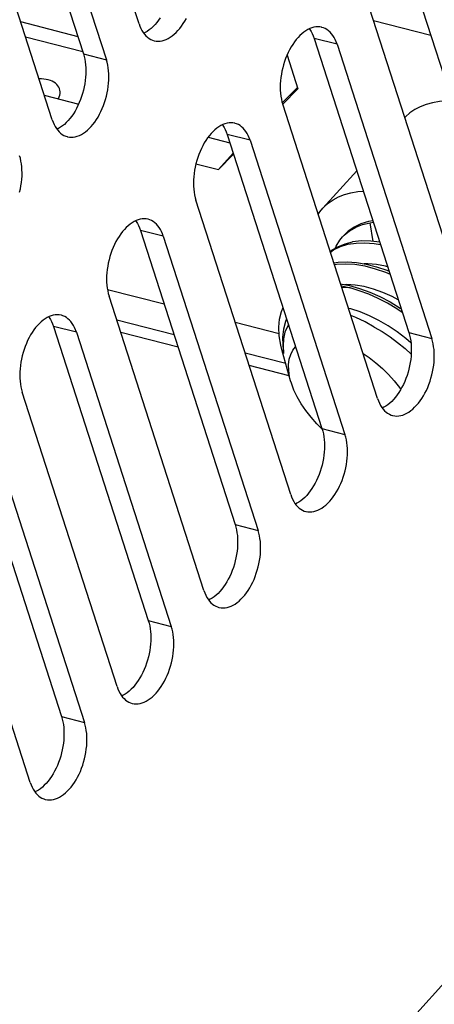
# Model space of a CAD drawing. Extents: x -4139 to -1089, y -1564 to 1941.
# Tile 73 of 160: x -1198 to -1177, y -671 to -620. Entities that reach past the tile are written whole.
import ezdxf

# ---------------------------------------------------------------- set-up
doc = ezdxf.new("R2010")
doc.units = 0
doc.header["$LTSCALE"] = 23.1
for name, color, linetype in [('DIAOHUAN_M12_2_1_AM_0', 7, 'CONTINUOUS'), ('IV5M_CAP_BASE_A_3_1_AM_0', 7, 'CONTINUOUS'), ('SE5M_RIGHT_P1_A_5_1_1_AM_0', 7, 'CONTINUOUS'), ('SE5M_TOP_A_3_1_1_AM_0', 7, 'CONTINUOUS'), ('SV5M_ZHONGCENG_A_5_18_1_AM', 7, 'CONTINUOUS'), ('SV5M_ZHONGCENG_A_5_1_1_AM_', 7, 'CONTINUOUS')]:
    doc.layers.add(name, color=color, linetype=linetype)

msp = doc.modelspace()

# ---------------------------------------------------------------- linework, layer by layer
at = {"layer": 'DIAOHUAN_M12_2_1_AM_0', "color": 7}
for p, q in [((-1179.842, -630.368), (-1180.064, -630.403)), ((-1179.986, -630.463), (-1179.818, -630.445)), ((-1181.399, -631.194), (-1181.313, -631.104)), ((-1181.13, -631.578), (-1180.71, -631.511)), ((-1181.504, -633.624), (-1181.043, -633.711)), ((-1181.016, -633.831), (-1181.446, -633.806)), ((-1184.086, -638.618), (-1184.523, -637.065)), ((-1184.495, -636.784), (-1184.446, -637.217)), ((-1184.477, -636.821), (-1184.446, -637.217)), ((-1184.047, -638.747), (-1184.086, -638.618))]:
    msp.add_line(p, q, dxfattribs=at)
at = {"layer": 'DIAOHUAN_M12_2_1_AM_0', "color": 2}
msp.add_line((-1179.821, -631.427), (-1179.985, -630.463), dxfattribs=at)
at = {"layer": 'DIAOHUAN_M12_2_1_AM_0', "color": 7}
for points in [[(-1180.064, -630.403), (-1180.457, -630.522), (-1180.809, -630.692), (-1181.116, -630.909), (-1181.316, -631.103)], [(-1181.313, -631.104), (-1181.041, -630.879), (-1180.727, -630.696), (-1180.374, -630.556), (-1179.986, -630.463)], [(-1181.764, -631.768), (-1181.726, -631.674), (-1181.542, -631.37), (-1181.399, -631.194)], [(-1182.042, -631.956), (-1181.935, -631.867), (-1181.621, -631.684), (-1181.269, -631.546), (-1180.883, -631.454)], [(-1182.034, -631.981), (-1181.869, -631.864), (-1181.517, -631.696), (-1181.13, -631.578)], [(-1179.488, -631.468), (-1179.944, -631.412), (-1180.43, -631.406), (-1180.883, -631.454)], [(-1180.71, -631.511), (-1180.258, -631.495), (-1179.779, -631.529), (-1179.45, -631.584)], [(-1181.854, -632.542), (-1181.628, -632.504), (-1181.173, -632.485), (-1180.689, -632.517), (-1180.181, -632.602), (-1179.656, -632.737), (-1179.123, -632.92), (-1179.002, -632.971)], [(-1181.829, -632.616), (-1181.712, -632.597), (-1181.254, -632.577), (-1180.766, -632.61), (-1180.252, -632.696), (-1179.72, -632.835), (-1179.185, -633.021), (-1178.954, -633.12)], [(-1179.078, -632.737), (-1179.179, -632.708), (-1179.648, -632.618), (-1180.096, -632.578), (-1180.293, -632.583)], [(-1181.475, -633.715), (-1181.443, -633.721), (-1181.018, -633.83)], [(-1178.53, -634.437), (-1178.837, -634.274), (-1179.325, -634.059), (-1179.81, -633.888), (-1180.286, -633.762), (-1180.748, -633.686), (-1181.189, -633.659), (-1181.289, -633.664)], [(-1181.043, -633.711), (-1180.527, -633.853), (-1180.002, -634.043), (-1179.474, -634.276), (-1178.947, -634.551), (-1178.427, -634.864), (-1178.382, -634.895)], [(-1178.32, -635.088), (-1178.595, -634.903), (-1179.077, -634.618), (-1179.564, -634.366), (-1180.052, -634.149), (-1180.539, -633.97), (-1181.018, -633.83)], [(-1184.523, -637.065), (-1184.596, -636.774), (-1184.673, -636.304), (-1184.694, -635.854), (-1184.657, -635.431), (-1184.564, -635.044), (-1184.479, -634.844)], [(-1177.873, -636.666), (-1178.13, -636.442), (-1178.58, -636.098), (-1179.048, -635.784), (-1179.528, -635.505), (-1180.015, -635.265), (-1180.502, -635.068), (-1180.983, -634.914), (-1181.096, -634.889)], [(-1179.766, -635.845), (-1180.24, -635.579), (-1180.714, -635.355), (-1180.978, -635.255)], [(-1184.295, -635.414), (-1184.356, -635.561), (-1184.452, -635.949), (-1184.498, -636.36), (-1184.495, -636.784)], [(-1184.192, -635.733), (-1184.248, -635.813), (-1184.377, -636.114), (-1184.454, -636.452), (-1184.477, -636.821)], [(-1179.766, -635.845), (-1179.357, -636.081), (-1178.953, -636.345), (-1178.56, -636.636), (-1178.18, -636.948), (-1177.861, -637.24)], [(-1184.086, -638.618), (-1184.138, -638.409), (-1184.186, -638.09), (-1184.193, -637.788), (-1184.158, -637.509), (-1184.082, -637.256), (-1183.967, -637.032), (-1183.829, -636.859)], [(-1180.347, -637.211), (-1180.038, -637.418), (-1179.686, -637.687), (-1179.35, -637.98), (-1179.032, -638.292), (-1178.735, -638.624), (-1178.464, -638.968), (-1178.4, -639.062)], [(-1182.471, -641.089), (-1182.734, -640.83), (-1183.031, -640.499), (-1183.302, -640.155), (-1183.541, -639.803), (-1183.747, -639.448), (-1183.916, -639.097), (-1184.047, -638.747)]]:
    msp.add_lwpolyline(points, dxfattribs=at)
at = {"layer": 'IV5M_CAP_BASE_A_3_1_AM_0', "color": 7}
for p, q in [((-1189.9, -636.889), (-1192.858, -636.128)), ((-1184.157, -638.367), (-1186.227, -637.834))]:
    msp.add_line(p, q, dxfattribs=at)
at = {"layer": 'SE5M_RIGHT_P1_A_5_1_1_AM_0', "color": 7}
for p, q in [((-1191.915, -620.203), (-1196.812, -605.028)), ((-1199.68, -606.579), (-1194.784, -621.754)), ((-1198.493, -606.884), (-1193.597, -622.059)), ((-1196.399, -625.153), (-1201.295, -609.978)), ((-1178.394, -616.009), (-1173.498, -631.184)), ((-1175.114, -634.583), (-1180.01, -619.408)), ((-1182.878, -620.959), (-1177.982, -636.134)), ((-1181.691, -621.264), (-1176.795, -636.439)), ((-1179.598, -639.533), (-1184.494, -624.358)), ((-1187.362, -625.909), (-1182.466, -641.084)), ((-1186.175, -626.214), (-1181.279, -641.389)), ((-1184.082, -644.483), (-1188.978, -629.308)), ((-1191.846, -630.859), (-1186.95, -646.034)), ((-1190.659, -631.164), (-1185.763, -646.339)), ((-1188.565, -649.433), (-1193.462, -634.258)), ((-1196.33, -635.809), (-1191.434, -650.984)), ((-1195.143, -636.114), (-1190.247, -651.289)), ((-1193.049, -654.383), (-1197.945, -639.208)), ((-1200.814, -640.759), (-1195.917, -655.934)), ((-1199.627, -641.064), (-1194.731, -656.239)), ((-1197.533, -659.333), (-1202.429, -644.158)), ((-1850.269, -1413.856), (-1153.592, -644.745))]:
    msp.add_line(p, q, dxfattribs=at)
at = {"layer": 'SE5M_RIGHT_P1_A_5_1_1_AM_0', "color": 2}
for p, q in [((-1181.691, -621.264), (-1182.878, -620.959)), ((-1194.784, -621.754), (-1193.597, -622.059)), ((-1186.175, -626.214), (-1187.362, -625.909)), ((-1190.659, -631.164), (-1191.846, -630.859)), ((-1195.143, -636.114), (-1196.33, -635.809)), ((-1177.982, -636.134), (-1176.795, -636.439)), ((-1182.466, -641.084), (-1181.279, -641.389)), ((-1186.95, -646.034), (-1185.763, -646.339)), ((-1191.434, -650.984), (-1190.247, -651.289)), ((-1195.917, -655.934), (-1194.731, -656.239))]:
    msp.add_line(p, q, dxfattribs=at)
at = {"layer": 'SE5M_RIGHT_P1_A_5_1_1_AM_0', "color": 7}
for points in [[(-1190.817, -619.893), (-1190.904, -620.019), (-1190.995, -620.138), (-1191.089, -620.248), (-1191.186, -620.349), (-1191.286, -620.441), (-1191.387, -620.523), (-1191.49, -620.595), (-1191.594, -620.656), (-1191.671, -620.694)], [(-1191.137, -621.077), (-1191.121, -621.081), (-1191.023, -621.098), (-1190.924, -621.104), (-1190.822, -621.098), (-1190.72, -621.081), (-1190.616, -621.052), (-1190.511, -621.012), (-1190.407, -620.962), (-1190.303, -620.9), (-1190.2, -620.828), (-1190.099, -620.746), (-1189.999, -620.654), (-1189.902, -620.553), (-1189.808, -620.443), (-1189.717, -620.325), (-1189.63, -620.198), (-1189.547, -620.065), (-1189.468, -619.925)], [(-1191.915, -620.203), (-1191.87, -620.329), (-1191.819, -620.447), (-1191.762, -620.557), (-1191.698, -620.658), (-1191.629, -620.749), (-1191.555, -620.831), (-1191.477, -620.902), (-1191.394, -620.963), (-1191.306, -621.014), (-1191.215, -621.053), (-1191.137, -621.077)], [(-1182.47, -620.39), (-1182.486, -620.386), (-1182.584, -620.369), (-1182.683, -620.363), (-1182.785, -620.369), (-1182.887, -620.387), (-1182.991, -620.415), (-1183.095, -620.455), (-1183.2, -620.505), (-1183.304, -620.567), (-1183.407, -620.639), (-1183.508, -620.721), (-1183.608, -620.813), (-1183.705, -620.914), (-1183.799, -621.024), (-1183.89, -621.143), (-1183.977, -621.269), (-1184.06, -621.402), (-1184.139, -621.542), (-1184.212, -621.687), (-1184.281, -621.838), (-1184.343, -621.993), (-1184.4, -622.152), (-1184.451, -622.314), (-1184.496, -622.479), (-1184.534, -622.645), (-1184.565, -622.812), (-1184.59, -622.979), (-1184.608, -623.145), (-1184.618, -623.309), (-1184.622, -623.472), (-1184.618, -623.631), (-1184.607, -623.787), (-1184.589, -623.938), (-1184.564, -624.085), (-1184.533, -624.224), (-1184.494, -624.358)], [(-1183.123, -620.468), (-1183.096, -620.503), (-1183.033, -620.604), (-1182.975, -620.714), (-1182.923, -620.832), (-1182.878, -620.959)], [(-1181.691, -621.264), (-1181.737, -621.138), (-1181.788, -621.02), (-1181.845, -620.91), (-1181.909, -620.81), (-1181.978, -620.718), (-1182.052, -620.636), (-1182.13, -620.565), (-1182.213, -620.504), (-1182.301, -620.454), (-1182.392, -620.414), (-1182.47, -620.39)], [(-1194.784, -621.754), (-1194.745, -621.887), (-1194.713, -622.027), (-1194.688, -622.172), (-1194.67, -622.323), (-1194.66, -622.479), (-1194.656, -622.638), (-1194.659, -622.8), (-1194.67, -622.964), (-1194.687, -623.131), (-1194.712, -623.298), (-1194.743, -623.465), (-1194.781, -623.631), (-1194.826, -623.796), (-1194.877, -623.958), (-1194.934, -624.117), (-1194.997, -624.273), (-1195.065, -624.424), (-1195.139, -624.57), (-1195.217, -624.71), (-1195.3, -624.843), (-1195.388, -624.969), (-1195.479, -625.088), (-1195.573, -625.198), (-1195.67, -625.299), (-1195.769, -625.391), (-1195.871, -625.473), (-1195.974, -625.545), (-1196.077, -625.606), (-1196.155, -625.644)], [(-1195.621, -626.027), (-1195.604, -626.031), (-1195.507, -626.048), (-1195.408, -626.054), (-1195.306, -626.048), (-1195.203, -626.031), (-1195.1, -626.002), (-1194.995, -625.962), (-1194.891, -625.912), (-1194.787, -625.85), (-1194.684, -625.778), (-1194.583, -625.696), (-1194.483, -625.604), (-1194.386, -625.503), (-1194.292, -625.393), (-1194.201, -625.275), (-1194.114, -625.148), (-1194.031, -625.015), (-1193.952, -624.875), (-1193.879, -624.73), (-1193.81, -624.579), (-1193.747, -624.424), (-1193.69, -624.265), (-1193.64, -624.103), (-1193.595, -623.938), (-1193.557, -623.772), (-1193.525, -623.605), (-1193.501, -623.438), (-1193.483, -623.272), (-1193.473, -623.108), (-1193.469, -622.946), (-1193.473, -622.786), (-1193.484, -622.63), (-1193.502, -622.479), (-1193.526, -622.333), (-1193.558, -622.193), (-1193.597, -622.059)], [(-1196.399, -625.153), (-1196.354, -625.279), (-1196.303, -625.397), (-1196.245, -625.507), (-1196.182, -625.608), (-1196.113, -625.699), (-1196.039, -625.781), (-1195.961, -625.852), (-1195.877, -625.913), (-1195.79, -625.964), (-1195.699, -626.003), (-1195.621, -626.027)], [(-1186.954, -625.34), (-1186.97, -625.336), (-1187.067, -625.319), (-1187.167, -625.313), (-1187.268, -625.319), (-1187.371, -625.337), (-1187.475, -625.365), (-1187.579, -625.405), (-1187.684, -625.456), (-1187.788, -625.517), (-1187.891, -625.589), (-1187.992, -625.671), (-1188.092, -625.763), (-1188.189, -625.864), (-1188.283, -625.974), (-1188.374, -626.093), (-1188.461, -626.219), (-1188.544, -626.352), (-1188.622, -626.492), (-1188.696, -626.637), (-1188.764, -626.788), (-1188.827, -626.943), (-1188.884, -627.102), (-1188.935, -627.264), (-1188.98, -627.429), (-1189.018, -627.595), (-1189.049, -627.762), (-1189.074, -627.929), (-1189.092, -628.095), (-1189.102, -628.259), (-1189.106, -628.422), (-1189.102, -628.581), (-1189.091, -628.737), (-1189.073, -628.889), (-1189.048, -629.035), (-1189.016, -629.174), (-1188.978, -629.308)], [(-1187.607, -625.418), (-1187.58, -625.453), (-1187.516, -625.554), (-1187.459, -625.664), (-1187.407, -625.782), (-1187.362, -625.909)], [(-1186.175, -626.214), (-1186.22, -626.088), (-1186.272, -625.97), (-1186.329, -625.861), (-1186.393, -625.76), (-1186.461, -625.668), (-1186.535, -625.586), (-1186.614, -625.515), (-1186.697, -625.454), (-1186.785, -625.404), (-1186.876, -625.364), (-1186.954, -625.34)], [(-1198.079, -628.888), (-1198.041, -628.722), (-1198.009, -628.555), (-1197.985, -628.388), (-1197.967, -628.222), (-1197.956, -628.058), (-1197.953, -627.896), (-1197.957, -627.736), (-1197.967, -627.58), (-1197.985, -627.429), (-1198.01, -627.283), (-1198.042, -627.143), (-1198.081, -627.009)], [(-1191.437, -630.29), (-1191.454, -630.286), (-1191.551, -630.269), (-1191.651, -630.263), (-1191.752, -630.269), (-1191.855, -630.287), (-1191.959, -630.315), (-1192.063, -630.355), (-1192.167, -630.406), (-1192.271, -630.467), (-1192.374, -630.539), (-1192.476, -630.621), (-1192.575, -630.713), (-1192.672, -630.814), (-1192.767, -630.924), (-1192.858, -631.043), (-1192.945, -631.169), (-1193.028, -631.302), (-1193.106, -631.442), (-1193.18, -631.587), (-1193.248, -631.738), (-1193.311, -631.893), (-1193.368, -632.052), (-1193.419, -632.214), (-1193.464, -632.379), (-1193.502, -632.545), (-1193.533, -632.712), (-1193.558, -632.879), (-1193.575, -633.045), (-1193.586, -633.209), (-1193.589, -633.372), (-1193.586, -633.531), (-1193.575, -633.687), (-1193.557, -633.839), (-1193.532, -633.985), (-1193.5, -634.124), (-1193.462, -634.258)], [(-1192.09, -630.368), (-1192.064, -630.403), (-1192, -630.505), (-1191.943, -630.614), (-1191.891, -630.733), (-1191.846, -630.859)], [(-1190.659, -631.164), (-1190.704, -631.038), (-1190.756, -630.92), (-1190.813, -630.811), (-1190.876, -630.71), (-1190.945, -630.618), (-1191.019, -630.536), (-1191.098, -630.465), (-1191.181, -630.404), (-1191.268, -630.354), (-1191.36, -630.314), (-1191.437, -630.29)], [(-1195.921, -635.24), (-1195.938, -635.236), (-1196.035, -635.219), (-1196.135, -635.214), (-1196.236, -635.219), (-1196.339, -635.237), (-1196.443, -635.265), (-1196.547, -635.305), (-1196.651, -635.356), (-1196.755, -635.417), (-1196.858, -635.489), (-1196.96, -635.571), (-1197.059, -635.663), (-1197.156, -635.764), (-1197.251, -635.874), (-1197.341, -635.993), (-1197.429, -636.119), (-1197.512, -636.252), (-1197.59, -636.392), (-1197.664, -636.537), (-1197.732, -636.688), (-1197.795, -636.843), (-1197.852, -637.002), (-1197.903, -637.164), (-1197.947, -637.329), (-1197.986, -637.495), (-1198.017, -637.662), (-1198.042, -637.829), (-1198.059, -637.995), (-1198.07, -638.159), (-1198.073, -638.322), (-1198.07, -638.481), (-1198.059, -638.637), (-1198.041, -638.789), (-1198.016, -638.935), (-1197.984, -639.074), (-1197.945, -639.208)], [(-1195.143, -636.114), (-1195.188, -635.988), (-1195.239, -635.87), (-1195.297, -635.761), (-1195.36, -635.66), (-1195.429, -635.568), (-1195.503, -635.486), (-1195.582, -635.415), (-1195.665, -635.354), (-1195.752, -635.304), (-1195.843, -635.264), (-1195.921, -635.24)], [(-1196.574, -635.318), (-1196.548, -635.353), (-1196.484, -635.455), (-1196.426, -635.565), (-1196.375, -635.683), (-1196.33, -635.809)], [(-1177.982, -636.134), (-1177.943, -636.267), (-1177.912, -636.407), (-1177.887, -636.552), (-1177.869, -636.703), (-1177.858, -636.859), (-1177.854, -637.018), (-1177.858, -637.18), (-1177.868, -637.344), (-1177.886, -637.511), (-1177.91, -637.678), (-1177.941, -637.845), (-1177.98, -638.011), (-1178.024, -638.176), (-1178.075, -638.338), (-1178.132, -638.498), (-1178.195, -638.653), (-1178.263, -638.804), (-1178.337, -638.95), (-1178.416, -639.09), (-1178.499, -639.223), (-1178.586, -639.349), (-1178.677, -639.468), (-1178.771, -639.578), (-1178.868, -639.679), (-1178.968, -639.771), (-1179.069, -639.853), (-1179.172, -639.925), (-1179.276, -639.986), (-1179.353, -640.024)], [(-1178.819, -640.407), (-1178.803, -640.411), (-1178.706, -640.428), (-1178.606, -640.434), (-1178.505, -640.428), (-1178.402, -640.411), (-1178.298, -640.382), (-1178.194, -640.342), (-1178.089, -640.292), (-1177.986, -640.23), (-1177.883, -640.158), (-1177.781, -640.076), (-1177.682, -639.984), (-1177.584, -639.883), (-1177.49, -639.773), (-1177.399, -639.655), (-1177.312, -639.529), (-1177.229, -639.395), (-1177.151, -639.255), (-1177.077, -639.11), (-1177.009, -638.959), (-1176.946, -638.804), (-1176.889, -638.645), (-1176.838, -638.483), (-1176.793, -638.318), (-1176.755, -638.152), (-1176.724, -637.985), (-1176.699, -637.818), (-1176.682, -637.652), (-1176.671, -637.488), (-1176.668, -637.326), (-1176.671, -637.166), (-1176.682, -637.01), (-1176.7, -636.859), (-1176.725, -636.713), (-1176.757, -636.573), (-1176.795, -636.439)], [(-1179.598, -639.533), (-1179.553, -639.659), (-1179.501, -639.777), (-1179.444, -639.887), (-1179.381, -639.988), (-1179.312, -640.079), (-1179.238, -640.161), (-1179.159, -640.232), (-1179.076, -640.293), (-1178.988, -640.344), (-1178.897, -640.383), (-1178.819, -640.407)], [(-1182.466, -641.084), (-1182.427, -641.217), (-1182.396, -641.357), (-1182.371, -641.502), (-1182.353, -641.653), (-1182.342, -641.809), (-1182.338, -641.968), (-1182.341, -642.13), (-1182.352, -642.294), (-1182.369, -642.461), (-1182.394, -642.628), (-1182.425, -642.795), (-1182.463, -642.961), (-1182.508, -643.126), (-1182.559, -643.288), (-1182.616, -643.448), (-1182.679, -643.603), (-1182.747, -643.754), (-1182.821, -643.9), (-1182.9, -644.04), (-1182.983, -644.173), (-1183.07, -644.299), (-1183.161, -644.418), (-1183.255, -644.528), (-1183.352, -644.629), (-1183.452, -644.721), (-1183.553, -644.803), (-1183.656, -644.875), (-1183.76, -644.936), (-1183.837, -644.974)], [(-1183.303, -645.357), (-1183.287, -645.361), (-1183.189, -645.378), (-1183.09, -645.384), (-1182.988, -645.378), (-1182.886, -645.361), (-1182.782, -645.332), (-1182.678, -645.292), (-1182.573, -645.242), (-1182.469, -645.18), (-1182.366, -645.108), (-1182.265, -645.026), (-1182.165, -644.934), (-1182.068, -644.833), (-1181.974, -644.723), (-1181.883, -644.605), (-1181.796, -644.479), (-1181.713, -644.345), (-1181.634, -644.206), (-1181.561, -644.06), (-1181.493, -643.909), (-1181.43, -643.754), (-1181.373, -643.595), (-1181.322, -643.433), (-1181.277, -643.268), (-1181.239, -643.102), (-1181.208, -642.935), (-1181.183, -642.768), (-1181.165, -642.602), (-1181.155, -642.438), (-1181.151, -642.276), (-1181.155, -642.116), (-1181.166, -641.96), (-1181.184, -641.809), (-1181.209, -641.663), (-1181.241, -641.523), (-1181.279, -641.389)], [(-1184.082, -644.483), (-1184.036, -644.609), (-1183.985, -644.727), (-1183.928, -644.837), (-1183.864, -644.938), (-1183.795, -645.029), (-1183.722, -645.111), (-1183.643, -645.182), (-1183.56, -645.243), (-1183.472, -645.294), (-1183.381, -645.333), (-1183.303, -645.357)], [(-1186.95, -646.034), (-1186.911, -646.167), (-1186.879, -646.307), (-1186.855, -646.452), (-1186.837, -646.603), (-1186.826, -646.759), (-1186.822, -646.918), (-1186.825, -647.08), (-1186.836, -647.244), (-1186.853, -647.411), (-1186.878, -647.578), (-1186.909, -647.745), (-1186.947, -647.911), (-1186.992, -648.076), (-1187.043, -648.238), (-1187.1, -648.398), (-1187.163, -648.553), (-1187.231, -648.704), (-1187.305, -648.85), (-1187.383, -648.99), (-1187.467, -649.123), (-1187.554, -649.249), (-1187.645, -649.368), (-1187.739, -649.478), (-1187.836, -649.579), (-1187.936, -649.671), (-1188.037, -649.753), (-1188.14, -649.825), (-1188.243, -649.886), (-1188.321, -649.924)], [(-1187.787, -650.307), (-1187.771, -650.311), (-1187.673, -650.328), (-1187.574, -650.334), (-1187.472, -650.328), (-1187.369, -650.311), (-1187.266, -650.282), (-1187.161, -650.242), (-1187.057, -650.192), (-1186.953, -650.13), (-1186.85, -650.058), (-1186.749, -649.976), (-1186.649, -649.884), (-1186.552, -649.783), (-1186.458, -649.673), (-1186.367, -649.555), (-1186.28, -649.429), (-1186.197, -649.295), (-1186.118, -649.156), (-1186.045, -649.01), (-1185.976, -648.859), (-1185.914, -648.704), (-1185.857, -648.545), (-1185.806, -648.383), (-1185.761, -648.218), (-1185.723, -648.052), (-1185.691, -647.886), (-1185.667, -647.719), (-1185.649, -647.552), (-1185.639, -647.388), (-1185.635, -647.226), (-1185.639, -647.066), (-1185.65, -646.91), (-1185.668, -646.759), (-1185.693, -646.613), (-1185.724, -646.473), (-1185.763, -646.339)], [(-1188.565, -649.433), (-1188.52, -649.559), (-1188.469, -649.677), (-1188.412, -649.787), (-1188.348, -649.888), (-1188.279, -649.979), (-1188.205, -650.061), (-1188.127, -650.132), (-1188.044, -650.193), (-1187.956, -650.244), (-1187.865, -650.283), (-1187.787, -650.307)], [(-1191.434, -650.984), (-1191.395, -651.117), (-1191.363, -651.257), (-1191.338, -651.402), (-1191.32, -651.553), (-1191.31, -651.709), (-1191.306, -651.868), (-1191.309, -652.03), (-1191.32, -652.195), (-1191.337, -652.361), (-1191.362, -652.528), (-1191.393, -652.695), (-1191.431, -652.861), (-1191.476, -653.026), (-1191.527, -653.188), (-1191.584, -653.348), (-1191.647, -653.503), (-1191.715, -653.654), (-1191.789, -653.8), (-1191.867, -653.94), (-1191.95, -654.073), (-1192.038, -654.199), (-1192.129, -654.318), (-1192.223, -654.428), (-1192.32, -654.529), (-1192.419, -654.621), (-1192.521, -654.703), (-1192.624, -654.775), (-1192.727, -654.836), (-1192.805, -654.874)], [(-1192.271, -655.257), (-1192.254, -655.261), (-1192.157, -655.278), (-1192.058, -655.284), (-1191.956, -655.278), (-1191.853, -655.261), (-1191.75, -655.232), (-1191.645, -655.192), (-1191.541, -655.142), (-1191.437, -655.08), (-1191.334, -655.008), (-1191.233, -654.926), (-1191.133, -654.834), (-1191.036, -654.733), (-1190.942, -654.623), (-1190.851, -654.505), (-1190.764, -654.379), (-1190.681, -654.245), (-1190.602, -654.106), (-1190.529, -653.96), (-1190.46, -653.809), (-1190.397, -653.654), (-1190.34, -653.495), (-1190.289, -653.333), (-1190.245, -653.169), (-1190.207, -653.002), (-1190.175, -652.836), (-1190.151, -652.669), (-1190.133, -652.502), (-1190.122, -652.338), (-1190.119, -652.176), (-1190.123, -652.016), (-1190.134, -651.86), (-1190.151, -651.709), (-1190.176, -651.563), (-1190.208, -651.423), (-1190.247, -651.289)], [(-1193.049, -654.383), (-1193.004, -654.509), (-1192.953, -654.627), (-1192.895, -654.737), (-1192.832, -654.838), (-1192.763, -654.929), (-1192.689, -655.011), (-1192.611, -655.082), (-1192.527, -655.143), (-1192.44, -655.194), (-1192.349, -655.233), (-1192.271, -655.257)], [(-1195.917, -655.934), (-1195.879, -656.067), (-1195.847, -656.207), (-1195.822, -656.352), (-1195.804, -656.503), (-1195.793, -656.659), (-1195.79, -656.818), (-1195.793, -656.98), (-1195.803, -657.145), (-1195.821, -657.311), (-1195.845, -657.478), (-1195.877, -657.645), (-1195.915, -657.811), (-1195.96, -657.976), (-1196.011, -658.138), (-1196.068, -658.298), (-1196.13, -658.453), (-1196.199, -658.604), (-1196.272, -658.75), (-1196.351, -658.89), (-1196.434, -659.023), (-1196.521, -659.149), (-1196.612, -659.268), (-1196.707, -659.378), (-1196.804, -659.479), (-1196.903, -659.571), (-1197.005, -659.653), (-1197.107, -659.725), (-1197.211, -659.786), (-1197.289, -659.824)], [(-1196.755, -660.207), (-1196.738, -660.211), (-1196.641, -660.228), (-1196.541, -660.234), (-1196.44, -660.228), (-1196.337, -660.211), (-1196.233, -660.182), (-1196.129, -660.143), (-1196.025, -660.092), (-1195.921, -660.03), (-1195.818, -659.958), (-1195.716, -659.876), (-1195.617, -659.784), (-1195.52, -659.683), (-1195.426, -659.573), (-1195.335, -659.455), (-1195.248, -659.329), (-1195.165, -659.195), (-1195.086, -659.056), (-1195.012, -658.91), (-1194.944, -658.759), (-1194.881, -658.604), (-1194.824, -658.445), (-1194.773, -658.283), (-1194.729, -658.119), (-1194.691, -657.952), (-1194.659, -657.786), (-1194.635, -657.619), (-1194.617, -657.452), (-1194.606, -657.288), (-1194.603, -657.126), (-1194.607, -656.966), (-1194.617, -656.81), (-1194.635, -656.659), (-1194.66, -656.513), (-1194.692, -656.373), (-1194.731, -656.239)], [(-1197.533, -659.333), (-1197.488, -659.459), (-1197.437, -659.577), (-1197.379, -659.687), (-1197.316, -659.788), (-1197.247, -659.879), (-1197.173, -659.961), (-1197.094, -660.032), (-1197.011, -660.093), (-1196.924, -660.144), (-1196.833, -660.183), (-1196.755, -660.207)]]:
    msp.add_lwpolyline(points, dxfattribs=at)
at = {"layer": 'SE5M_TOP_A_3_1_1_AM_0', "color": 2}
for p, q in [((-1198.032, -620.093), (-1195.074, -620.854)), ((-1194.817, -621.65), (-1197.775, -620.889))]:
    msp.add_line(p, q, dxfattribs=at)
at = {"layer": 'SE5M_TOP_A_3_1_1_AM_0', "color": 7}
for points in [[(-1196.012, -623.566), (-1196.018, -623.548), (-1196.053, -623.471), (-1196.1, -623.399), (-1196.158, -623.332), (-1196.227, -623.272), (-1196.307, -623.217), (-1196.396, -623.17), (-1196.493, -623.131), (-1196.599, -623.099), (-1196.712, -623.074), (-1196.831, -623.058), (-1196.956, -623.051), (-1197.077, -623.051)], [(-1196.072, -624.074), (-1196.068, -624.067), (-1196.029, -623.976), (-1196.003, -623.887), (-1195.988, -623.798), (-1195.986, -623.712), (-1195.996, -623.628), (-1196.012, -623.566)]]:
    msp.add_lwpolyline(points, dxfattribs=at)
at = {"layer": 'SV5M_ZHONGCENG_A_5_18_1_AM', "color": 7}
msp.add_line((-1180.675, -627.788), (-1182.423, -629.718), dxfattribs=at)
for points in [[(-1175.753, -624.197), (-1176.029, -624.193), (-1176.401, -624.22), (-1176.753, -624.277), (-1177.083, -624.364), (-1177.39, -624.482), (-1177.67, -624.628), (-1177.924, -624.802), (-1178.15, -625.004), (-1178.191, -625.047)], [(-1182.423, -629.718), (-1182.372, -629.664), (-1182.146, -629.457), (-1181.892, -629.279), (-1181.61, -629.13), (-1181.302, -629.01), (-1180.969, -628.92), (-1180.614, -628.861), (-1180.335, -628.841)], [(-1182.661, -630.038), (-1182.57, -629.896), (-1182.423, -629.718)]]:
    msp.add_lwpolyline(points, dxfattribs=at)
at = {"layer": 'SV5M_ZHONGCENG_A_5_1_1_AM_', "color": 7}
for p, q in [((-1176.847, -620.806), (-1179.804, -620.045)), ((-1184.273, -621.822), (-1183.711, -623.562)), ((-1183.735, -623.488), (-1184.516, -624.281)), ((-1184.494, -624.358), (-1183.711, -623.562)), ((-1196.808, -623.885), (-1195.028, -624.343)), ((-1196.209, -625.565), (-1196.069, -625.601)), ((-1188.35, -626.061), (-1187.219, -626.352)), ((-1187.809, -627.726), (-1187.047, -626.885)), ((-1187.809, -627.726), (-1187.031, -626.935)), ((-1188.979, -627.425), (-1187.809, -627.726))]:
    msp.add_line(p, q, dxfattribs=at)
at = {"layer": 'SV5M_ZHONGCENG_A_5_1_1_AM_', "color": 2}
for p, q in [((-1193.546, -633.904), (-1190.621, -634.656)), ((-1190.107, -636.247), (-1193.065, -635.486)), ((-1186.947, -635.601), (-1184.678, -636.185)), ((-1184.336, -637.732), (-1186.434, -637.192))]:
    msp.add_line(p, q, dxfattribs=at)

doc.saveas('drawing.dxf')
